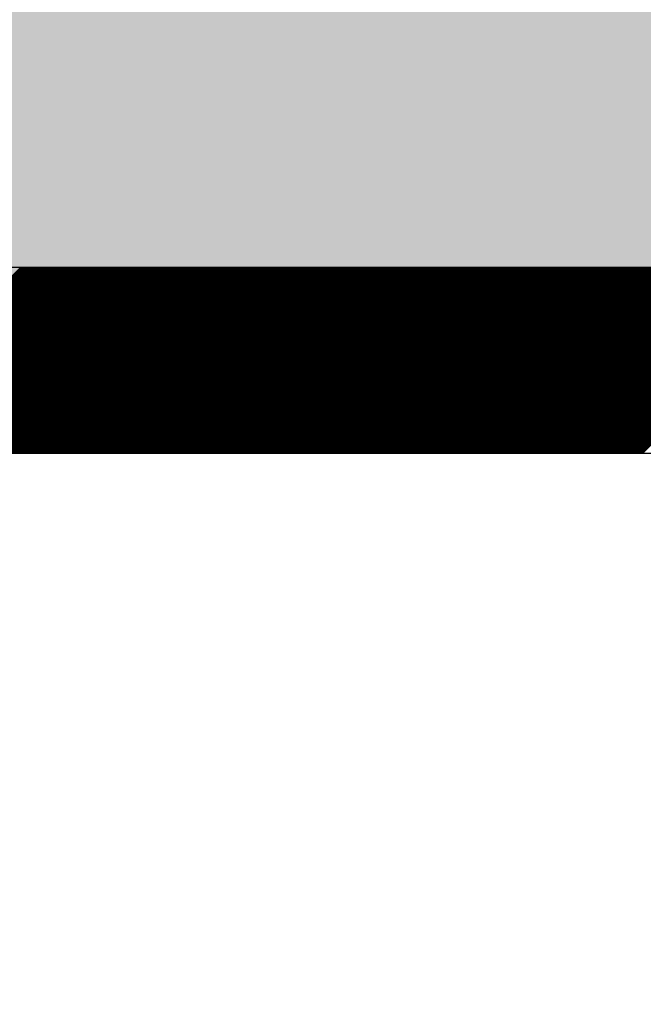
# Model space of a CAD drawing. Extents: x 3940905 to 4145695, y 925352 to 1109797.
# Tile 74 of 256: x 3949176 to 3949260, y 1098618 to 1098751. Entities that reach past the tile are written whole.
import ezdxf

# ---------------------------------------------------------------- set-up
doc = ezdxf.new("R2010")
doc.units = 0
doc.header["$LTSCALE"] = 750
doc.header["$MEASUREMENT"] = 0
doc.layers.get('0').update_dxf_attribs({"linetype": 'CONTINUOUS', "lineweight": 0})
doc.layers.add('CKD Equipments', color=252, linetype='CONTINUOUS', lineweight=0)
doc.layers.add('COLUMN', color=1, linetype='CONTINUOUS', lineweight=9)

# ---------------------------------------------------------------- blocks, each defined once
blk = doc.blocks.new('COLUMN')
at = {"layer": 'COLUMN'}
h = blk.add_hatch(color=1, dxfattribs=at)
h.dxf.hatch_style = 1
h.paths.add_polyline_path([(2683498.96, 965771.06), (2684447.96, 965771.06), (2684447.96, 965331.06), (2683498.96, 965331.06)])
h.paths.add_polyline_path([(2684237.96, 970191.06), (2683498.96, 970191.06), (2683498.96, 969191.06), (2684237.96, 969191.06)])
h.paths.add_polyline_path([(2687442.96, 969266.06), (2687037.96, 969266.06), (2687037.96, 970031.06), (2687442.96, 970031.06)])
h.paths.add_polyline_path([(2687107.96, 972041.45), (2687643.96, 972041.45), (2687643.96, 971756.06), (2687107.96, 971756.06)])
h.paths.add_polyline_path([(2683498.96, 973491.06), (2684407.96, 973491.06), (2684407.96, 973041.06), (2683498.96, 973041.06)])
h.paths.add_polyline_path([(2683648.96, 975761.06), (2683977.96, 975761.06), (2683977.96, 975211.06), (2683648.96, 975211.06)])
h.paths.add_polyline_path([(2686977.96, 975811.06), (2687727.96, 975811.06), (2687727.96, 975476.06), (2686977.96, 975476.06)])
h.paths.add_polyline_path([(2689868.96, 975851.06), (2689027.96, 975851.06), (2689027.96, 975556.06), (2689868.96, 975556.06)])
h.paths.add_polyline_path([(2686977.96, 973346.06), (2687643.96, 973346.06), (2687643.96, 973116.06), (2686977.96, 973116.06)])
h.paths.add_polyline_path([(2683823.96, 977646.06), (2684028.96, 977646.06), (2684028.96, 977211.06), (2683823.96, 977211.06)])
h.paths.add_polyline_path([(2683823.96, 979911.06), (2684103.96, 979911.06), (2684103.96, 980241.06), (2683823.96, 980241.06)])
h.paths.add_polyline_path([(2687803.96, 979891.06), (2688003.96, 979891.06), (2688003.96, 980241.06), (2687803.96, 980241.06)])
h.paths.add_polyline_path([(2691583.96, 979836.06), (2692013.96, 979836.06), (2692013.96, 980241.06), (2691583.96, 980241.06)])
h.paths.add_polyline_path([(2691695.96, 977346.06), (2692013.96, 977346.06), (2692013.96, 976786.06), (2691695.96, 976786.06)])
h.paths.add_polyline_path([(2687442.96, 965841.06), (2686812.96, 965841.06), (2686812.96, 965401.06), (2687442.96, 965401.06)])
h.paths.add_polyline_path([(2687467.96, 963421.06), (2686702.96, 963421.06), (2686702.96, 962976.06), (2687467.96, 962976.06)])
h.paths.add_polyline_path([(2684167.96, 963191.06), (2683398.96, 963191.06), (2683398.96, 962446.06), (2684167.96, 962446.06)])
h.paths.add_polyline_path([(2684447.96, 958916.06), (2683398.96, 958916.06), (2683398.96, 959356.06), (2684447.96, 959356.06)])
h.paths.add_polyline_path([(2684447.96, 957356.06), (2683413.96, 957356.06), (2683413.96, 956916.06), (2684447.96, 956916.06)])
h.paths.add_polyline_path([(2687457.96, 957436.06), (2686707.96, 957436.06), (2686707.96, 956996.06), (2687457.96, 956996.06)])
h.paths.add_polyline_path([(2687452.96, 959516.06), (2686692.96, 959516.06), (2686692.96, 959086.06), (2687452.96, 959086.06)])
h.paths.add_polyline_path([(2683413.96, 953326.06), (2684312.96, 953326.06), (2684312.96, 953776.06), (2683413.96, 953776.06)])
h.paths.add_polyline_path([(2683293.96, 952396.06), (2683767.96, 952396.06), (2683767.96, 951976.06), (2683293.96, 951976.06)])
h.paths.add_polyline_path([(2682463.96, 977841.06), (2681833.96, 977841.06), (2681833.96, 977051.06), (2682463.96, 977051.06)])
at = {"color": 2}
blk.add_lwpolyline([(2682463.96, 977841.06), (2681833.96, 977841.06), (2681833.96, 977051.06), (2682463.96, 977051.06)], close=True, dxfattribs=at)
at = {"layer": 'COLUMN', "color": 1}
blk.add_lwpolyline([(2682463.96, 977841.06), (2681833.96, 977841.06), (2681833.96, 977051.06), (2682463.96, 977051.06)], close=True, dxfattribs=at)

msp = doc.modelspace()

# ---------------------------------------------------------------- linework, layer by layer
at = {"layer": 'CKD Equipments', "lineweight": -2, "ltscale": 0.2}
for p, q in [((3949590.39, 1098717.46), (3948925.39, 1098717.46)), ((3949590.39, 1098717.46), (3948925.39, 1098717.46)), ((3949565.39, 1098692.46), (3948950.39, 1098692.46))]:
    msp.add_line(p, q, dxfattribs=at)
at = {"layer": 'CKD Equipments', "color": 43, "linetype": 'Continuous', "lineweight": -2, "ltscale": 0.2}
for p, q in [((3949151.43, 1098692.46), (3949176.43, 1098717.46)), ((3949151.61, 1098692.46), (3949176.61, 1098717.46)), ((3949151.79, 1098692.46), (3949176.79, 1098717.46)), ((3949151.96, 1098692.46), (3949176.96, 1098717.46)), ((3949152.14, 1098692.46), (3949177.14, 1098717.46)), ((3949152.32, 1098692.46), (3949177.32, 1098717.46)), ((3949152.49, 1098692.46), (3949177.49, 1098717.46)), ((3949152.67, 1098692.46), (3949177.67, 1098717.46)), ((3949152.85, 1098692.46), (3949177.85, 1098717.46)), ((3949153.02, 1098692.46), (3949178.02, 1098717.46)), ((3949153.2, 1098692.46), (3949178.2, 1098717.46)), ((3949153.38, 1098692.46), (3949178.38, 1098717.46)), ((3949153.56, 1098692.46), (3949178.56, 1098717.46)), ((3949153.73, 1098692.46), (3949178.73, 1098717.46)), ((3949153.91, 1098692.46), (3949178.91, 1098717.46)), ((3949154.09, 1098692.46), (3949179.09, 1098717.46)), ((3949154.26, 1098692.46), (3949179.26, 1098717.46)), ((3949154.44, 1098692.46), (3949179.44, 1098717.46)), ((3949154.62, 1098692.46), (3949179.62, 1098717.46)), ((3949154.79, 1098692.46), (3949179.79, 1098717.46)), ((3949154.97, 1098692.46), (3949179.97, 1098717.46)), ((3949155.15, 1098692.46), (3949180.15, 1098717.46)), ((3949155.32, 1098692.46), (3949180.32, 1098717.46)), ((3949155.5, 1098692.46), (3949180.5, 1098717.46)), ((3949155.68, 1098692.46), (3949180.68, 1098717.46)), ((3949155.85, 1098692.46), (3949180.85, 1098717.46)), ((3949156.03, 1098692.46), (3949181.03, 1098717.46)), ((3949156.21, 1098692.46), (3949181.21, 1098717.46)), ((3949156.38, 1098692.46), (3949181.38, 1098717.46)), ((3949156.56, 1098692.46), (3949181.56, 1098717.46)), ((3949156.74, 1098692.46), (3949181.74, 1098717.46)), ((3949156.91, 1098692.46), (3949181.91, 1098717.46)), ((3949157.09, 1098692.46), (3949182.09, 1098717.46)), ((3949157.27, 1098692.46), (3949182.27, 1098717.46)), ((3949157.44, 1098692.46), (3949182.44, 1098717.46)), ((3949157.62, 1098692.46), (3949182.62, 1098717.46)), ((3949157.8, 1098692.46), (3949182.8, 1098717.46)), ((3949157.97, 1098692.46), (3949182.97, 1098717.46)), ((3949158.15, 1098692.46), (3949183.15, 1098717.46)), ((3949158.33, 1098692.46), (3949183.33, 1098717.46)), ((3949158.51, 1098692.46), (3949183.51, 1098717.46)), ((3949158.68, 1098692.46), (3949183.68, 1098717.46)), ((3949158.86, 1098692.46), (3949183.86, 1098717.46)), ((3949159.04, 1098692.46), (3949184.04, 1098717.46)), ((3949159.21, 1098692.46), (3949184.21, 1098717.46)), ((3949159.39, 1098692.46), (3949184.39, 1098717.46)), ((3949159.57, 1098692.46), (3949184.57, 1098717.46)), ((3949159.74, 1098692.46), (3949184.74, 1098717.46)), ((3949159.92, 1098692.46), (3949184.92, 1098717.46)), ((3949160.1, 1098692.46), (3949185.1, 1098717.46)), ((3949160.27, 1098692.46), (3949185.27, 1098717.46)), ((3949160.45, 1098692.46), (3949185.45, 1098717.46)), ((3949160.63, 1098692.46), (3949185.63, 1098717.46)), ((3949160.8, 1098692.46), (3949185.8, 1098717.46)), ((3949160.98, 1098692.46), (3949185.98, 1098717.46)), ((3949161.16, 1098692.46), (3949186.16, 1098717.46)), ((3949161.33, 1098692.46), (3949186.33, 1098717.46)), ((3949161.51, 1098692.46), (3949186.51, 1098717.46)), ((3949161.69, 1098692.46), (3949186.69, 1098717.46)), ((3949161.86, 1098692.46), (3949186.86, 1098717.46)), ((3949162.04, 1098692.46), (3949187.04, 1098717.46)), ((3949162.22, 1098692.46), (3949187.22, 1098717.46)), ((3949162.39, 1098692.46), (3949187.39, 1098717.46)), ((3949162.57, 1098692.46), (3949187.57, 1098717.46)), ((3949162.75, 1098692.46), (3949187.75, 1098717.46)), ((3949162.92, 1098692.46), (3949187.92, 1098717.46)), ((3949163.1, 1098692.46), (3949188.1, 1098717.46)), ((3949163.28, 1098692.46), (3949188.28, 1098717.46)), ((3949163.45, 1098692.46), (3949188.45, 1098717.46)), ((3949163.63, 1098692.46), (3949188.63, 1098717.46)), ((3949163.81, 1098692.46), (3949188.81, 1098717.46)), ((3949163.99, 1098692.46), (3949188.99, 1098717.46)), ((3949164.16, 1098692.46), (3949189.16, 1098717.46)), ((3949164.34, 1098692.46), (3949189.34, 1098717.46)), ((3949164.52, 1098692.46), (3949189.52, 1098717.46)), ((3949164.69, 1098692.46), (3949189.69, 1098717.46)), ((3949164.87, 1098692.46), (3949189.87, 1098717.46)), ((3949165.05, 1098692.46), (3949190.05, 1098717.46)), ((3949165.22, 1098692.46), (3949190.22, 1098717.46)), ((3949165.4, 1098692.46), (3949190.4, 1098717.46)), ((3949165.58, 1098692.46), (3949190.58, 1098717.46)), ((3949165.75, 1098692.46), (3949190.75, 1098717.46)), ((3949165.93, 1098692.46), (3949190.93, 1098717.46)), ((3949166.11, 1098692.46), (3949191.11, 1098717.46)), ((3949166.28, 1098692.46), (3949191.28, 1098717.46)), ((3949166.46, 1098692.46), (3949191.46, 1098717.46)), ((3949166.64, 1098692.46), (3949191.64, 1098717.46)), ((3949166.81, 1098692.46), (3949191.81, 1098717.46)), ((3949166.99, 1098692.46), (3949191.99, 1098717.46)), ((3949167.17, 1098692.46), (3949192.17, 1098717.46)), ((3949167.34, 1098692.46), (3949192.34, 1098717.46)), ((3949167.52, 1098692.46), (3949192.52, 1098717.46)), ((3949167.7, 1098692.46), (3949192.7, 1098717.46)), ((3949167.87, 1098692.46), (3949192.87, 1098717.46)), ((3949168.05, 1098692.46), (3949193.05, 1098717.46)), ((3949168.23, 1098692.46), (3949193.23, 1098717.46)), ((3949168.4, 1098692.46), (3949193.4, 1098717.46)), ((3949168.58, 1098692.46), (3949193.58, 1098717.46)), ((3949168.76, 1098692.46), (3949193.76, 1098717.46)), ((3949168.93, 1098692.46), (3949193.93, 1098717.46)), ((3949169.11, 1098692.46), (3949194.11, 1098717.46)), ((3949169.29, 1098692.46), (3949194.29, 1098717.46)), ((3949169.47, 1098692.46), (3949194.47, 1098717.46)), ((3949169.64, 1098692.46), (3949194.64, 1098717.46)), ((3949169.82, 1098692.46), (3949194.82, 1098717.46)), ((3949170, 1098692.46), (3949195, 1098717.46)), ((3949170.17, 1098692.46), (3949195.17, 1098717.46)), ((3949170.35, 1098692.46), (3949195.35, 1098717.46)), ((3949170.53, 1098692.46), (3949195.53, 1098717.46)), ((3949170.7, 1098692.46), (3949195.7, 1098717.46)), ((3949170.88, 1098692.46), (3949195.88, 1098717.46)), ((3949171.06, 1098692.46), (3949196.06, 1098717.46)), ((3949171.23, 1098692.46), (3949196.23, 1098717.46)), ((3949171.41, 1098692.46), (3949196.41, 1098717.46)), ((3949171.59, 1098692.46), (3949196.59, 1098717.46)), ((3949171.76, 1098692.46), (3949196.76, 1098717.46)), ((3949171.94, 1098692.46), (3949196.94, 1098717.46)), ((3949172.12, 1098692.46), (3949197.12, 1098717.46)), ((3949172.29, 1098692.46), (3949197.29, 1098717.46)), ((3949172.47, 1098692.46), (3949197.47, 1098717.46)), ((3949172.65, 1098692.46), (3949197.65, 1098717.46)), ((3949172.82, 1098692.46), (3949197.82, 1098717.46)), ((3949173, 1098692.46), (3949198, 1098717.46)), ((3949173.18, 1098692.46), (3949198.18, 1098717.46)), ((3949173.35, 1098692.46), (3949198.35, 1098717.46)), ((3949173.53, 1098692.46), (3949198.53, 1098717.46)), ((3949173.71, 1098692.46), (3949198.71, 1098717.46)), ((3949173.88, 1098692.46), (3949198.88, 1098717.46)), ((3949174.06, 1098692.46), (3949199.06, 1098717.46)), ((3949174.24, 1098692.46), (3949199.24, 1098717.46)), ((3949174.41, 1098692.46), (3949199.41, 1098717.46)), ((3949174.59, 1098692.46), (3949199.59, 1098717.46)), ((3949174.77, 1098692.46), (3949199.77, 1098717.46)), ((3949174.95, 1098692.46), (3949199.95, 1098717.46)), ((3949175.12, 1098692.46), (3949200.12, 1098717.46)), ((3949175.3, 1098692.46), (3949200.3, 1098717.46)), ((3949175.48, 1098692.46), (3949200.48, 1098717.46)), ((3949175.65, 1098692.46), (3949200.65, 1098717.46)), ((3949175.83, 1098692.46), (3949200.83, 1098717.46)), ((3949176.01, 1098692.46), (3949201.01, 1098717.46)), ((3949176.18, 1098692.46), (3949201.18, 1098717.46)), ((3949176.36, 1098692.46), (3949201.36, 1098717.46)), ((3949176.54, 1098692.46), (3949201.54, 1098717.46)), ((3949176.71, 1098692.46), (3949201.71, 1098717.46)), ((3949176.89, 1098692.46), (3949201.89, 1098717.46)), ((3949177.07, 1098692.46), (3949202.07, 1098717.46)), ((3949177.24, 1098692.46), (3949202.24, 1098717.46)), ((3949177.42, 1098692.46), (3949202.42, 1098717.46)), ((3949177.6, 1098692.46), (3949202.6, 1098717.46)), ((3949177.77, 1098692.46), (3949202.77, 1098717.46)), ((3949177.95, 1098692.46), (3949202.95, 1098717.46)), ((3949178.13, 1098692.46), (3949203.13, 1098717.46)), ((3949178.3, 1098692.46), (3949203.3, 1098717.46)), ((3949178.48, 1098692.46), (3949203.48, 1098717.46)), ((3949178.66, 1098692.46), (3949203.66, 1098717.46)), ((3949178.83, 1098692.46), (3949203.83, 1098717.46)), ((3949179.01, 1098692.46), (3949204.01, 1098717.46)), ((3949179.19, 1098692.46), (3949204.19, 1098717.46)), ((3949179.36, 1098692.46), (3949204.36, 1098717.46)), ((3949179.54, 1098692.46), (3949204.54, 1098717.46)), ((3949179.72, 1098692.46), (3949204.72, 1098717.46)), ((3949179.9, 1098692.46), (3949204.9, 1098717.46)), ((3949180.07, 1098692.46), (3949205.07, 1098717.46)), ((3949180.25, 1098692.46), (3949205.25, 1098717.46)), ((3949180.43, 1098692.46), (3949205.43, 1098717.46)), ((3949180.6, 1098692.46), (3949205.6, 1098717.46)), ((3949180.78, 1098692.46), (3949205.78, 1098717.46)), ((3949180.96, 1098692.46), (3949205.96, 1098717.46)), ((3949181.13, 1098692.46), (3949206.13, 1098717.46)), ((3949181.31, 1098692.46), (3949206.31, 1098717.46)), ((3949181.49, 1098692.46), (3949206.49, 1098717.46)), ((3949181.66, 1098692.46), (3949206.66, 1098717.46)), ((3949181.84, 1098692.46), (3949206.84, 1098717.46)), ((3949182.02, 1098692.46), (3949207.02, 1098717.46)), ((3949182.19, 1098692.46), (3949207.19, 1098717.46)), ((3949182.37, 1098692.46), (3949207.37, 1098717.46)), ((3949182.55, 1098692.46), (3949207.55, 1098717.46)), ((3949182.72, 1098692.46), (3949207.72, 1098717.46)), ((3949182.9, 1098692.46), (3949207.9, 1098717.46)), ((3949183.08, 1098692.46), (3949208.08, 1098717.46)), ((3949183.25, 1098692.46), (3949208.25, 1098717.46)), ((3949183.43, 1098692.46), (3949208.43, 1098717.46)), ((3949183.61, 1098692.46), (3949208.61, 1098717.46)), ((3949183.78, 1098692.46), (3949208.78, 1098717.46)), ((3949183.96, 1098692.46), (3949208.96, 1098717.46)), ((3949184.14, 1098692.46), (3949209.14, 1098717.46)), ((3949184.31, 1098692.46), (3949209.31, 1098717.46)), ((3949184.49, 1098692.46), (3949209.49, 1098717.46)), ((3949184.67, 1098692.46), (3949209.67, 1098717.46)), ((3949184.84, 1098692.46), (3949209.84, 1098717.46)), ((3949185.02, 1098692.46), (3949210.02, 1098717.46)), ((3949185.2, 1098692.46), (3949210.2, 1098717.46)), ((3949185.38, 1098692.46), (3949210.38, 1098717.46)), ((3949185.55, 1098692.46), (3949210.55, 1098717.46)), ((3949185.73, 1098692.46), (3949210.73, 1098717.46)), ((3949185.91, 1098692.46), (3949210.91, 1098717.46)), ((3949186.08, 1098692.46), (3949211.08, 1098717.46)), ((3949186.26, 1098692.46), (3949211.26, 1098717.46)), ((3949186.44, 1098692.46), (3949211.44, 1098717.46)), ((3949186.61, 1098692.46), (3949211.61, 1098717.46)), ((3949186.79, 1098692.46), (3949211.79, 1098717.46)), ((3949186.97, 1098692.46), (3949211.97, 1098717.46)), ((3949187.14, 1098692.46), (3949212.14, 1098717.46)), ((3949187.32, 1098692.46), (3949212.32, 1098717.46)), ((3949187.5, 1098692.46), (3949212.5, 1098717.46)), ((3949187.67, 1098692.46), (3949212.67, 1098717.46)), ((3949187.85, 1098692.46), (3949212.85, 1098717.46)), ((3949188.03, 1098692.46), (3949213.03, 1098717.46)), ((3949188.2, 1098692.46), (3949213.2, 1098717.46)), ((3949188.38, 1098692.46), (3949213.38, 1098717.46)), ((3949188.56, 1098692.46), (3949213.56, 1098717.46)), ((3949188.73, 1098692.46), (3949213.73, 1098717.46)), ((3949188.91, 1098692.46), (3949213.91, 1098717.46)), ((3949189.09, 1098692.46), (3949214.09, 1098717.46)), ((3949189.26, 1098692.46), (3949214.26, 1098717.46)), ((3949189.44, 1098692.46), (3949214.44, 1098717.46)), ((3949189.62, 1098692.46), (3949214.62, 1098717.46)), ((3949189.79, 1098692.46), (3949214.79, 1098717.46)), ((3949189.97, 1098692.46), (3949214.97, 1098717.46)), ((3949190.15, 1098692.46), (3949215.15, 1098717.46)), ((3949190.32, 1098692.46), (3949215.32, 1098717.46)), ((3949190.5, 1098692.46), (3949215.5, 1098717.46)), ((3949190.68, 1098692.46), (3949215.68, 1098717.46)), ((3949190.86, 1098692.46), (3949215.86, 1098717.46)), ((3949191.03, 1098692.46), (3949216.03, 1098717.46)), ((3949191.21, 1098692.46), (3949216.21, 1098717.46)), ((3949191.39, 1098692.46), (3949216.39, 1098717.46)), ((3949191.56, 1098692.46), (3949216.56, 1098717.46)), ((3949191.74, 1098692.46), (3949216.74, 1098717.46)), ((3949191.92, 1098692.46), (3949216.92, 1098717.46)), ((3949192.09, 1098692.46), (3949217.09, 1098717.46)), ((3949192.27, 1098692.46), (3949217.27, 1098717.46)), ((3949192.45, 1098692.46), (3949217.45, 1098717.46)), ((3949192.62, 1098692.46), (3949217.62, 1098717.46)), ((3949192.8, 1098692.46), (3949217.8, 1098717.46)), ((3949192.98, 1098692.46), (3949217.98, 1098717.46)), ((3949193.15, 1098692.46), (3949218.15, 1098717.46)), ((3949193.33, 1098692.46), (3949218.33, 1098717.46)), ((3949193.51, 1098692.46), (3949218.51, 1098717.46)), ((3949193.68, 1098692.46), (3949218.68, 1098717.46)), ((3949193.86, 1098692.46), (3949218.86, 1098717.46)), ((3949194.04, 1098692.46), (3949219.04, 1098717.46)), ((3949194.21, 1098692.46), (3949219.21, 1098717.46)), ((3949194.39, 1098692.46), (3949219.39, 1098717.46)), ((3949194.57, 1098692.46), (3949219.57, 1098717.46)), ((3949194.74, 1098692.46), (3949219.74, 1098717.46)), ((3949194.92, 1098692.46), (3949219.92, 1098717.46)), ((3949195.1, 1098692.46), (3949220.1, 1098717.46)), ((3949195.27, 1098692.46), (3949220.27, 1098717.46)), ((3949195.45, 1098692.46), (3949220.45, 1098717.46)), ((3949195.63, 1098692.46), (3949220.63, 1098717.46)), ((3949195.8, 1098692.46), (3949220.8, 1098717.46)), ((3949195.98, 1098692.46), (3949220.98, 1098717.46)), ((3949196.16, 1098692.46), (3949221.16, 1098717.46)), ((3949196.34, 1098692.46), (3949221.34, 1098717.46)), ((3949196.51, 1098692.46), (3949221.51, 1098717.46)), ((3949196.69, 1098692.46), (3949221.69, 1098717.46)), ((3949196.87, 1098692.46), (3949221.87, 1098717.46)), ((3949197.04, 1098692.46), (3949222.04, 1098717.46)), ((3949197.22, 1098692.46), (3949222.22, 1098717.46)), ((3949197.4, 1098692.46), (3949222.4, 1098717.46)), ((3949197.57, 1098692.46), (3949222.57, 1098717.46)), ((3949197.75, 1098692.46), (3949222.75, 1098717.46)), ((3949197.93, 1098692.46), (3949222.93, 1098717.46)), ((3949198.1, 1098692.46), (3949223.1, 1098717.46)), ((3949198.28, 1098692.46), (3949223.28, 1098717.46)), ((3949198.46, 1098692.46), (3949223.46, 1098717.46)), ((3949198.63, 1098692.46), (3949223.63, 1098717.46)), ((3949198.81, 1098692.46), (3949223.81, 1098717.46)), ((3949198.99, 1098692.46), (3949223.99, 1098717.46)), ((3949199.16, 1098692.46), (3949224.16, 1098717.46)), ((3949199.34, 1098692.46), (3949224.34, 1098717.46)), ((3949199.52, 1098692.46), (3949224.52, 1098717.46)), ((3949199.69, 1098692.46), (3949224.69, 1098717.46)), ((3949199.87, 1098692.46), (3949224.87, 1098717.46)), ((3949200.05, 1098692.46), (3949225.05, 1098717.46)), ((3949200.22, 1098692.46), (3949225.22, 1098717.46)), ((3949200.4, 1098692.46), (3949225.4, 1098717.46)), ((3949200.58, 1098692.46), (3949225.58, 1098717.46)), ((3949200.75, 1098692.46), (3949225.75, 1098717.46)), ((3949200.93, 1098692.46), (3949225.93, 1098717.46)), ((3949201.11, 1098692.46), (3949226.11, 1098717.46)), ((3949201.29, 1098692.46), (3949226.29, 1098717.46)), ((3949201.46, 1098692.46), (3949226.46, 1098717.46)), ((3949201.64, 1098692.46), (3949226.64, 1098717.46)), ((3949201.82, 1098692.46), (3949226.82, 1098717.46)), ((3949201.99, 1098692.46), (3949226.99, 1098717.46)), ((3949202.17, 1098692.46), (3949227.17, 1098717.46)), ((3949202.35, 1098692.46), (3949227.35, 1098717.46)), ((3949202.52, 1098692.46), (3949227.52, 1098717.46)), ((3949202.7, 1098692.46), (3949227.7, 1098717.46)), ((3949202.88, 1098692.46), (3949227.88, 1098717.46)), ((3949203.05, 1098692.46), (3949228.05, 1098717.46)), ((3949203.23, 1098692.46), (3949228.23, 1098717.46)), ((3949203.41, 1098692.46), (3949228.41, 1098717.46)), ((3949203.58, 1098692.46), (3949228.58, 1098717.46)), ((3949203.76, 1098692.46), (3949228.76, 1098717.46)), ((3949203.94, 1098692.46), (3949228.94, 1098717.46)), ((3949204.11, 1098692.46), (3949229.11, 1098717.46)), ((3949204.29, 1098692.46), (3949229.29, 1098717.46)), ((3949204.47, 1098692.46), (3949229.47, 1098717.46)), ((3949204.64, 1098692.46), (3949229.64, 1098717.46)), ((3949204.82, 1098692.46), (3949229.82, 1098717.46)), ((3949205, 1098692.46), (3949230, 1098717.46)), ((3949205.17, 1098692.46), (3949230.17, 1098717.46)), ((3949205.35, 1098692.46), (3949230.35, 1098717.46)), ((3949205.53, 1098692.46), (3949230.53, 1098717.46)), ((3949205.7, 1098692.46), (3949230.7, 1098717.46)), ((3949205.88, 1098692.46), (3949230.88, 1098717.46)), ((3949206.06, 1098692.46), (3949231.06, 1098717.46)), ((3949206.23, 1098692.46), (3949231.23, 1098717.46)), ((3949206.41, 1098692.46), (3949231.41, 1098717.46)), ((3949206.59, 1098692.46), (3949231.59, 1098717.46)), ((3949206.77, 1098692.46), (3949231.77, 1098717.46)), ((3949206.94, 1098692.46), (3949231.94, 1098717.46)), ((3949207.12, 1098692.46), (3949232.12, 1098717.46)), ((3949207.3, 1098692.46), (3949232.3, 1098717.46)), ((3949207.47, 1098692.46), (3949232.47, 1098717.46)), ((3949207.65, 1098692.46), (3949232.65, 1098717.46)), ((3949207.83, 1098692.46), (3949232.83, 1098717.46)), ((3949208, 1098692.46), (3949233, 1098717.46)), ((3949208.18, 1098692.46), (3949233.18, 1098717.46)), ((3949208.36, 1098692.46), (3949233.36, 1098717.46)), ((3949208.53, 1098692.46), (3949233.53, 1098717.46)), ((3949208.71, 1098692.46), (3949233.71, 1098717.46)), ((3949208.89, 1098692.46), (3949233.89, 1098717.46)), ((3949209.06, 1098692.46), (3949234.06, 1098717.46)), ((3949209.24, 1098692.46), (3949234.24, 1098717.46)), ((3949209.42, 1098692.46), (3949234.42, 1098717.46)), ((3949209.59, 1098692.46), (3949234.59, 1098717.46)), ((3949209.77, 1098692.46), (3949234.77, 1098717.46)), ((3949209.95, 1098692.46), (3949234.95, 1098717.46)), ((3949210.12, 1098692.46), (3949235.12, 1098717.46)), ((3949210.3, 1098692.46), (3949235.3, 1098717.46)), ((3949210.48, 1098692.46), (3949235.48, 1098717.46)), ((3949210.65, 1098692.46), (3949235.65, 1098717.46)), ((3949210.83, 1098692.46), (3949235.83, 1098717.46)), ((3949211.01, 1098692.46), (3949236.01, 1098717.46)), ((3949211.18, 1098692.46), (3949236.18, 1098717.46)), ((3949211.36, 1098692.46), (3949236.36, 1098717.46)), ((3949211.54, 1098692.46), (3949236.54, 1098717.46)), ((3949211.71, 1098692.46), (3949236.71, 1098717.46)), ((3949211.89, 1098692.46), (3949236.89, 1098717.46)), ((3949212.07, 1098692.46), (3949237.07, 1098717.46)), ((3949212.25, 1098692.46), (3949237.25, 1098717.46)), ((3949212.42, 1098692.46), (3949237.42, 1098717.46)), ((3949212.6, 1098692.46), (3949237.6, 1098717.46)), ((3949212.78, 1098692.46), (3949237.78, 1098717.46)), ((3949212.95, 1098692.46), (3949237.95, 1098717.46)), ((3949213.13, 1098692.46), (3949238.13, 1098717.46)), ((3949213.31, 1098692.46), (3949238.31, 1098717.46)), ((3949213.48, 1098692.46), (3949238.48, 1098717.46)), ((3949213.66, 1098692.46), (3949238.66, 1098717.46)), ((3949213.84, 1098692.46), (3949238.84, 1098717.46)), ((3949214.01, 1098692.46), (3949239.01, 1098717.46)), ((3949214.19, 1098692.46), (3949239.19, 1098717.46)), ((3949214.37, 1098692.46), (3949239.37, 1098717.46)), ((3949214.54, 1098692.46), (3949239.54, 1098717.46)), ((3949214.72, 1098692.46), (3949239.72, 1098717.46)), ((3949214.9, 1098692.46), (3949239.9, 1098717.46)), ((3949215.07, 1098692.46), (3949240.07, 1098717.46)), ((3949215.25, 1098692.46), (3949240.25, 1098717.46)), ((3949215.43, 1098692.46), (3949240.43, 1098717.46)), ((3949215.6, 1098692.46), (3949240.6, 1098717.46)), ((3949215.78, 1098692.46), (3949240.78, 1098717.46)), ((3949215.96, 1098692.46), (3949240.96, 1098717.46)), ((3949216.13, 1098692.46), (3949241.13, 1098717.46)), ((3949216.31, 1098692.46), (3949241.31, 1098717.46)), ((3949216.49, 1098692.46), (3949241.49, 1098717.46)), ((3949216.66, 1098692.46), (3949241.66, 1098717.46)), ((3949216.84, 1098692.46), (3949241.84, 1098717.46)), ((3949217.02, 1098692.46), (3949242.02, 1098717.46)), ((3949217.19, 1098692.46), (3949242.19, 1098717.46)), ((3949217.37, 1098692.46), (3949242.37, 1098717.46)), ((3949217.55, 1098692.46), (3949242.55, 1098717.46)), ((3949217.73, 1098692.46), (3949242.73, 1098717.46)), ((3949217.9, 1098692.46), (3949242.9, 1098717.46)), ((3949218.08, 1098692.46), (3949243.08, 1098717.46)), ((3949218.26, 1098692.46), (3949243.26, 1098717.46)), ((3949218.43, 1098692.46), (3949243.43, 1098717.46)), ((3949218.61, 1098692.46), (3949243.61, 1098717.46)), ((3949218.79, 1098692.46), (3949243.79, 1098717.46)), ((3949218.96, 1098692.46), (3949243.96, 1098717.46)), ((3949219.14, 1098692.46), (3949244.14, 1098717.46)), ((3949219.32, 1098692.46), (3949244.32, 1098717.46)), ((3949219.49, 1098692.46), (3949244.49, 1098717.46)), ((3949219.67, 1098692.46), (3949244.67, 1098717.46)), ((3949219.85, 1098692.46), (3949244.85, 1098717.46)), ((3949220.02, 1098692.46), (3949245.02, 1098717.46)), ((3949220.2, 1098692.46), (3949245.2, 1098717.46)), ((3949220.38, 1098692.46), (3949245.38, 1098717.46)), ((3949220.55, 1098692.46), (3949245.55, 1098717.46)), ((3949220.73, 1098692.46), (3949245.73, 1098717.46)), ((3949220.91, 1098692.46), (3949245.91, 1098717.46)), ((3949221.08, 1098692.46), (3949246.08, 1098717.46)), ((3949221.26, 1098692.46), (3949246.26, 1098717.46)), ((3949221.44, 1098692.46), (3949246.44, 1098717.46)), ((3949221.61, 1098692.46), (3949246.61, 1098717.46)), ((3949221.79, 1098692.46), (3949246.79, 1098717.46)), ((3949221.97, 1098692.46), (3949246.97, 1098717.46)), ((3949222.14, 1098692.46), (3949247.14, 1098717.46)), ((3949222.32, 1098692.46), (3949247.32, 1098717.46)), ((3949222.5, 1098692.46), (3949247.5, 1098717.46)), ((3949222.68, 1098692.46), (3949247.68, 1098717.46)), ((3949222.85, 1098692.46), (3949247.85, 1098717.46)), ((3949223.03, 1098692.46), (3949248.03, 1098717.46)), ((3949223.21, 1098692.46), (3949248.21, 1098717.46)), ((3949223.38, 1098692.46), (3949248.38, 1098717.46)), ((3949223.56, 1098692.46), (3949248.56, 1098717.46)), ((3949223.74, 1098692.46), (3949248.74, 1098717.46)), ((3949223.91, 1098692.46), (3949248.91, 1098717.46)), ((3949224.09, 1098692.46), (3949249.09, 1098717.46)), ((3949224.27, 1098692.46), (3949249.27, 1098717.46)), ((3949224.44, 1098692.46), (3949249.44, 1098717.46)), ((3949224.62, 1098692.46), (3949249.62, 1098717.46)), ((3949224.8, 1098692.46), (3949249.8, 1098717.46)), ((3949224.97, 1098692.46), (3949249.97, 1098717.46)), ((3949225.15, 1098692.46), (3949250.15, 1098717.46)), ((3949225.33, 1098692.46), (3949250.33, 1098717.46)), ((3949225.5, 1098692.46), (3949250.5, 1098717.46)), ((3949225.68, 1098692.46), (3949250.68, 1098717.46)), ((3949225.86, 1098692.46), (3949250.86, 1098717.46)), ((3949226.03, 1098692.46), (3949251.03, 1098717.46)), ((3949226.21, 1098692.46), (3949251.21, 1098717.46)), ((3949226.39, 1098692.46), (3949251.39, 1098717.46)), ((3949226.56, 1098692.46), (3949251.56, 1098717.46)), ((3949226.74, 1098692.46), (3949251.74, 1098717.46)), ((3949226.92, 1098692.46), (3949251.92, 1098717.46)), ((3949227.09, 1098692.46), (3949252.09, 1098717.46)), ((3949227.27, 1098692.46), (3949252.27, 1098717.46)), ((3949227.45, 1098692.46), (3949252.45, 1098717.46)), ((3949227.62, 1098692.46), (3949252.62, 1098717.46)), ((3949227.8, 1098692.46), (3949252.8, 1098717.46)), ((3949227.98, 1098692.46), (3949252.98, 1098717.46)), ((3949228.16, 1098692.46), (3949253.16, 1098717.46)), ((3949228.33, 1098692.46), (3949253.33, 1098717.46)), ((3949228.51, 1098692.46), (3949253.51, 1098717.46)), ((3949228.69, 1098692.46), (3949253.69, 1098717.46)), ((3949228.86, 1098692.46), (3949253.86, 1098717.46)), ((3949229.04, 1098692.46), (3949254.04, 1098717.46)), ((3949229.22, 1098692.46), (3949254.22, 1098717.46)), ((3949229.39, 1098692.46), (3949254.39, 1098717.46)), ((3949229.57, 1098692.46), (3949254.57, 1098717.46)), ((3949229.75, 1098692.46), (3949254.75, 1098717.46)), ((3949229.92, 1098692.46), (3949254.92, 1098717.46)), ((3949230.1, 1098692.46), (3949255.1, 1098717.46)), ((3949230.28, 1098692.46), (3949255.28, 1098717.46)), ((3949230.45, 1098692.46), (3949255.45, 1098717.46)), ((3949230.63, 1098692.46), (3949255.63, 1098717.46)), ((3949230.81, 1098692.46), (3949255.81, 1098717.46)), ((3949230.98, 1098692.46), (3949255.98, 1098717.46)), ((3949231.16, 1098692.46), (3949256.16, 1098717.46)), ((3949231.34, 1098692.46), (3949256.34, 1098717.46)), ((3949231.51, 1098692.46), (3949256.51, 1098717.46)), ((3949231.69, 1098692.46), (3949256.69, 1098717.46)), ((3949231.87, 1098692.46), (3949256.87, 1098717.46)), ((3949232.04, 1098692.46), (3949257.04, 1098717.46)), ((3949232.22, 1098692.46), (3949257.22, 1098717.46)), ((3949232.4, 1098692.46), (3949257.4, 1098717.46)), ((3949232.57, 1098692.46), (3949257.57, 1098717.46)), ((3949232.75, 1098692.46), (3949257.75, 1098717.46)), ((3949232.93, 1098692.46), (3949257.93, 1098717.46)), ((3949233.1, 1098692.46), (3949258.1, 1098717.46)), ((3949233.28, 1098692.46), (3949258.28, 1098717.46)), ((3949233.46, 1098692.46), (3949258.46, 1098717.46)), ((3949233.64, 1098692.46), (3949258.64, 1098717.46)), ((3949233.81, 1098692.46), (3949258.81, 1098717.46)), ((3949233.99, 1098692.46), (3949258.99, 1098717.46)), ((3949234.17, 1098692.46), (3949259.17, 1098717.46)), ((3949234.34, 1098692.46), (3949259.34, 1098717.46)), ((3949234.52, 1098692.46), (3949259.52, 1098717.46)), ((3949234.7, 1098692.46), (3949259.7, 1098717.46)), ((3949234.87, 1098692.46), (3949259.87, 1098717.46)), ((3949235.05, 1098692.46), (3949260.05, 1098717.46)), ((3949235.23, 1098692.46), (3949260.23, 1098717.46)), ((3949235.4, 1098692.46), (3949260.4, 1098717.46)), ((3949235.58, 1098692.46), (3949260.58, 1098717.46)), ((3949235.76, 1098692.46), (3949260.76, 1098717.46)), ((3949235.93, 1098692.46), (3949260.93, 1098717.46)), ((3949236.11, 1098692.46), (3949261.11, 1098717.46)), ((3949236.29, 1098692.46), (3949261.29, 1098717.46)), ((3949236.46, 1098692.46), (3949261.46, 1098717.46)), ((3949236.64, 1098692.46), (3949261.64, 1098717.46)), ((3949236.82, 1098692.46), (3949261.82, 1098717.46)), ((3949236.99, 1098692.46), (3949261.99, 1098717.46)), ((3949237.17, 1098692.46), (3949262.17, 1098717.46)), ((3949237.35, 1098692.46), (3949262.35, 1098717.46)), ((3949237.52, 1098692.46), (3949262.52, 1098717.46)), ((3949237.7, 1098692.46), (3949262.7, 1098717.46)), ((3949237.88, 1098692.46), (3949262.88, 1098717.46)), ((3949238.05, 1098692.46), (3949263.05, 1098717.46)), ((3949238.23, 1098692.46), (3949263.23, 1098717.46)), ((3949238.41, 1098692.46), (3949263.41, 1098717.46)), ((3949238.58, 1098692.46), (3949263.58, 1098717.46)), ((3949238.76, 1098692.46), (3949263.76, 1098717.46)), ((3949238.94, 1098692.46), (3949263.94, 1098717.46)), ((3949239.12, 1098692.46), (3949264.12, 1098717.46)), ((3949239.29, 1098692.46), (3949264.29, 1098717.46)), ((3949239.47, 1098692.46), (3949264.47, 1098717.46)), ((3949239.65, 1098692.46), (3949264.65, 1098717.46)), ((3949239.82, 1098692.46), (3949264.82, 1098717.46)), ((3949240, 1098692.46), (3949265, 1098717.46)), ((3949240.18, 1098692.46), (3949265.18, 1098717.46)), ((3949240.35, 1098692.46), (3949265.35, 1098717.46)), ((3949240.53, 1098692.46), (3949265.53, 1098717.46)), ((3949240.71, 1098692.46), (3949265.71, 1098717.46)), ((3949240.88, 1098692.46), (3949265.88, 1098717.46)), ((3949241.06, 1098692.46), (3949266.06, 1098717.46)), ((3949241.24, 1098692.46), (3949266.24, 1098717.46)), ((3949241.41, 1098692.46), (3949266.41, 1098717.46)), ((3949241.59, 1098692.46), (3949266.59, 1098717.46)), ((3949241.77, 1098692.46), (3949266.77, 1098717.46)), ((3949241.94, 1098692.46), (3949266.94, 1098717.46)), ((3949242.12, 1098692.46), (3949267.12, 1098717.46)), ((3949242.3, 1098692.46), (3949267.3, 1098717.46)), ((3949242.47, 1098692.46), (3949267.47, 1098717.46)), ((3949242.65, 1098692.46), (3949267.65, 1098717.46)), ((3949242.83, 1098692.46), (3949267.83, 1098717.46)), ((3949243, 1098692.46), (3949268, 1098717.46)), ((3949243.18, 1098692.46), (3949268.18, 1098717.46)), ((3949243.36, 1098692.46), (3949268.36, 1098717.46)), ((3949243.53, 1098692.46), (3949268.53, 1098717.46)), ((3949243.71, 1098692.46), (3949268.71, 1098717.46)), ((3949243.89, 1098692.46), (3949268.89, 1098717.46)), ((3949244.06, 1098692.46), (3949269.06, 1098717.46)), ((3949244.24, 1098692.46), (3949269.24, 1098717.46)), ((3949244.42, 1098692.46), (3949269.42, 1098717.46)), ((3949244.6, 1098692.46), (3949269.6, 1098717.46)), ((3949244.77, 1098692.46), (3949269.77, 1098717.46)), ((3949244.95, 1098692.46), (3949269.95, 1098717.46)), ((3949245.13, 1098692.46), (3949270.13, 1098717.46)), ((3949245.3, 1098692.46), (3949270.3, 1098717.46)), ((3949245.48, 1098692.46), (3949270.48, 1098717.46)), ((3949245.66, 1098692.46), (3949270.66, 1098717.46)), ((3949245.83, 1098692.46), (3949270.83, 1098717.46)), ((3949246.01, 1098692.46), (3949271.01, 1098717.46)), ((3949246.19, 1098692.46), (3949271.19, 1098717.46)), ((3949246.36, 1098692.46), (3949271.36, 1098717.46)), ((3949246.54, 1098692.46), (3949271.54, 1098717.46)), ((3949246.72, 1098692.46), (3949271.72, 1098717.46)), ((3949246.89, 1098692.46), (3949271.89, 1098717.46)), ((3949247.07, 1098692.46), (3949272.07, 1098717.46)), ((3949247.25, 1098692.46), (3949272.25, 1098717.46)), ((3949247.42, 1098692.46), (3949272.42, 1098717.46)), ((3949247.6, 1098692.46), (3949272.6, 1098717.46)), ((3949247.78, 1098692.46), (3949272.78, 1098717.46)), ((3949247.95, 1098692.46), (3949272.95, 1098717.46)), ((3949248.13, 1098692.46), (3949273.13, 1098717.46)), ((3949248.31, 1098692.46), (3949273.31, 1098717.46)), ((3949248.48, 1098692.46), (3949273.48, 1098717.46)), ((3949248.66, 1098692.46), (3949273.66, 1098717.46)), ((3949248.84, 1098692.46), (3949273.84, 1098717.46)), ((3949249.01, 1098692.46), (3949274.01, 1098717.46)), ((3949249.19, 1098692.46), (3949274.19, 1098717.46)), ((3949249.37, 1098692.46), (3949274.37, 1098717.46)), ((3949249.55, 1098692.46), (3949274.55, 1098717.46)), ((3949249.72, 1098692.46), (3949274.72, 1098717.46)), ((3949249.9, 1098692.46), (3949274.9, 1098717.46)), ((3949250.08, 1098692.46), (3949275.08, 1098717.46)), ((3949250.25, 1098692.46), (3949275.25, 1098717.46)), ((3949250.43, 1098692.46), (3949275.43, 1098717.46)), ((3949250.61, 1098692.46), (3949275.61, 1098717.46)), ((3949250.78, 1098692.46), (3949275.78, 1098717.46)), ((3949250.96, 1098692.46), (3949275.96, 1098717.46)), ((3949251.14, 1098692.46), (3949276.14, 1098717.46)), ((3949251.31, 1098692.46), (3949276.31, 1098717.46)), ((3949251.49, 1098692.46), (3949276.49, 1098717.46)), ((3949251.67, 1098692.46), (3949276.67, 1098717.46)), ((3949251.84, 1098692.46), (3949276.84, 1098717.46)), ((3949252.02, 1098692.46), (3949277.02, 1098717.46)), ((3949252.2, 1098692.46), (3949277.2, 1098717.46)), ((3949252.37, 1098692.46), (3949277.37, 1098717.46)), ((3949252.55, 1098692.46), (3949277.55, 1098717.46)), ((3949252.73, 1098692.46), (3949277.73, 1098717.46)), ((3949252.9, 1098692.46), (3949277.9, 1098717.46)), ((3949253.08, 1098692.46), (3949278.08, 1098717.46)), ((3949253.26, 1098692.46), (3949278.26, 1098717.46)), ((3949253.43, 1098692.46), (3949278.43, 1098717.46)), ((3949253.61, 1098692.46), (3949278.61, 1098717.46)), ((3949253.79, 1098692.46), (3949278.79, 1098717.46)), ((3949253.96, 1098692.46), (3949278.96, 1098717.46)), ((3949254.14, 1098692.46), (3949279.14, 1098717.46)), ((3949254.32, 1098692.46), (3949279.32, 1098717.46)), ((3949254.49, 1098692.46), (3949279.49, 1098717.46)), ((3949254.67, 1098692.46), (3949279.67, 1098717.46)), ((3949254.85, 1098692.46), (3949279.85, 1098717.46)), ((3949255.03, 1098692.46), (3949280.03, 1098717.46)), ((3949255.2, 1098692.46), (3949280.2, 1098717.46)), ((3949255.38, 1098692.46), (3949280.38, 1098717.46)), ((3949255.56, 1098692.46), (3949280.56, 1098717.46)), ((3949255.73, 1098692.46), (3949280.73, 1098717.46)), ((3949255.91, 1098692.46), (3949280.91, 1098717.46)), ((3949256.09, 1098692.46), (3949281.09, 1098717.46)), ((3949256.26, 1098692.46), (3949281.26, 1098717.46)), ((3949256.44, 1098692.46), (3949281.44, 1098717.46)), ((3949256.62, 1098692.46), (3949281.62, 1098717.46)), ((3949256.79, 1098692.46), (3949281.79, 1098717.46)), ((3949256.97, 1098692.46), (3949281.97, 1098717.46)), ((3949257.15, 1098692.46), (3949282.15, 1098717.46)), ((3949257.32, 1098692.46), (3949282.32, 1098717.46)), ((3949257.5, 1098692.46), (3949282.5, 1098717.46)), ((3949257.68, 1098692.46), (3949282.68, 1098717.46)), ((3949257.85, 1098692.46), (3949282.85, 1098717.46)), ((3949258.03, 1098692.46), (3949283.03, 1098717.46)), ((3949258.21, 1098692.46), (3949283.21, 1098717.46)), ((3949258.38, 1098692.46), (3949283.38, 1098717.46)), ((3949258.56, 1098692.46), (3949283.56, 1098717.46)), ((3949258.74, 1098692.46), (3949283.74, 1098717.46)), ((3949258.91, 1098692.46), (3949283.91, 1098717.46)), ((3949259.09, 1098692.46), (3949284.09, 1098717.46)), ((3949259.27, 1098692.46), (3949284.27, 1098717.46)), ((3949259.44, 1098692.46), (3949284.44, 1098717.46)), ((3949259.62, 1098692.46), (3949284.62, 1098717.46)), ((3949259.8, 1098692.46), (3949284.8, 1098717.46)), ((3949259.97, 1098692.46), (3949284.97, 1098717.46))]:
    msp.add_line(p, q, dxfattribs=at)

# ---------------------------------------------------------------- block references
at = {"layer": 'COLUMN'}
msp.add_blockref('COLUMN', (1267108, 121662.03), dxfattribs=at)

doc.saveas('drawing.dxf')
